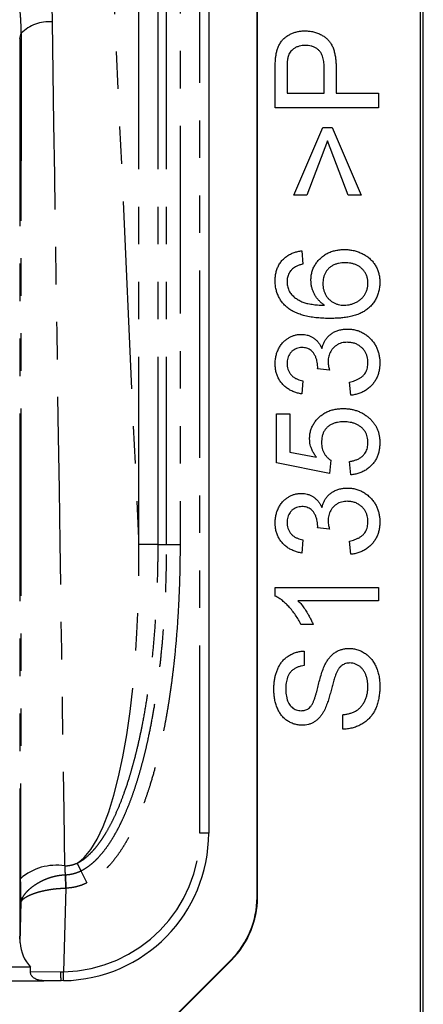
# Model space of a CAD drawing. Extents: x 5 to 844, y 5 to 589.
# Tile 9 of 25: x 71 to 84, y 484 to 518. Entities that reach past the tile are written whole.
import ezdxf

# ---------------------------------------------------------------- set-up
doc = ezdxf.new("R2010")
doc.units = 0
doc.linetypes.add('SLD-DURCHGEHEND', pattern=[0])
doc.linetypes.add('SLD-PHANTOM', pattern=[12.7, 6.35, -1.27, 1.27, -1.27, 1.27, -1.27])
doc.layers.get('0').update_dxf_attribs({"linetype": 'CONTINUOUS'})

msp = doc.modelspace()

# ---------------------------------------------------------------- linework, layer by layer
at = {"color": 7, "linetype": 'SLD-DURCHGEHEND'}
for p, q in [((84.149, 478.11), (84.149, 539.11)), ((84.24, 478.11), (84.24, 539.11)), ((78.608, 487.931), (78.608, 529.289)), ((78.622, 487.931), (78.622, 529.289)), ((76.972, 527.11), (76.972, 490.11)), ((79.222, 514.668), (79.222, 515.954)), ((79.626, 515.997), (79.626, 515.161)), ((80.882, 515.161), (80.882, 516.006)), ((81.286, 516.019), (81.286, 515.161)), ((79.626, 515.161), (80.882, 515.161)), ((81.286, 515.161), (82.722, 515.161)), ((82.722, 515.161), (82.722, 514.668)), ((82.722, 514.668), (79.222, 514.668)), ((79.85, 511.706), (80.837, 513.995)), ((80.837, 513.995), (81.152, 513.995)), ((81.152, 513.995), (82.139, 511.706)), ((80.995, 513.546), (80.299, 511.706)), ((81.69, 511.706), (80.995, 513.546)), ((80.299, 511.706), (79.85, 511.706)), ((82.139, 511.706), (81.69, 511.706)), ((80.12, 509.822), (80.164, 509.373)), ((81.062, 505.779), (80.658, 505.825)), ((80.164, 505.424), (80.12, 504.975)), ((81.78, 504.931), (81.735, 505.379)), ((79.267, 502.642), (79.267, 504.302)), ((79.267, 504.302), (79.716, 504.302)), ((79.716, 504.302), (79.716, 503.009)), ((79.716, 503.009), (80.622, 502.831)), ((81.062, 502.283), (79.267, 502.642)), ((81.107, 502.732), (81.062, 502.283)), ((81.78, 502.238), (81.735, 502.687)), ((81.062, 500.394), (80.658, 500.441)), ((80.164, 500.04), (80.12, 499.591)), ((81.78, 499.546), (81.735, 499.995)), ((79.222, 498.135), (79.222, 498.424)), ((79.222, 498.424), (82.722, 498.424)), ((82.722, 498.424), (82.722, 497.975)), ((82.722, 497.975), (79.995, 497.975)), ((80.511, 497.168), (80.097, 497.168)), ((80.209, 496.27), (80.209, 495.777)), ((81.511, 493.623), (81.511, 494.117)), ((70.584, 486.387), (70.57, 486.617)), ((75.028, 483.114), (77.734, 485.82)), ((75.038, 483.104), (77.744, 485.81)), ((70.938, 485.564), (52.506, 485.564)), ((70.934, 485.416), (70.938, 485.564)), ((52.055, 485.11), (71.389, 485.11)), ((71.972, 485.11), (71.389, 485.11)), ((72.058, 485.111), (71.972, 485.11))]:
    msp.add_line(p, q, dxfattribs=at)
at = {"color": 7, "linetype": 'SLD-PHANTOM'}
for p, q in [((76.672, 490.11), (76.672, 527.11)), ((74.601, 499.883), (74.601, 526.75)), ((75.258, 499.883), (75.258, 526.75)), ((75.546, 499.883), (75.546, 526.75)), ((76.002, 526.75), (76.002, 499.883)), ((73.491, 524.184), (74.601, 499.883)), ((70.57, 517.012), (70.62, 517.19)), ((70.57, 517.012), (70.57, 486.617)), ((75.258, 499.883), (74.601, 499.883)), ((75.258, 499.883), (75.546, 499.883)), ((75.546, 499.883), (76.002, 499.883)), ((76.972, 490.11), (76.672, 490.11)), ((72.52, 489.09), (72.646, 488.831)), ((72.646, 488.831), (72.846, 488.422)), ((72.129, 488.242), (72.117, 488.697)), ((72.117, 488.697), (72.118, 488.697)), ((72.118, 488.697), (72.13, 488.242)), ((72.129, 488.242), (72.053, 485.411)), ((72.13, 488.242), (72.129, 488.242)), ((70.584, 486.387), (70.621, 487.779)), ((78.608, 487.931), (78.622, 487.931)), ((77.734, 485.82), (77.744, 485.81)), ((70.934, 485.416), (71.952, 485.411)), ((71.952, 485.411), (72.053, 485.411)), ((72.058, 485.111), (72.053, 485.411))]:
    msp.add_line(p, q, dxfattribs=at)
for centre, radius, start, end in [((71.562, 516.242), 1.336, 85.3326, 134.8205), ((71.972, 490.11), 4.7, 270.9829, 0), ((71.809, 487.161), 1.858, 81.2073, 130.4789), ((73.193, 485.343), 1.243, 176.8719, 190.794)]:
    msp.add_arc(centre, radius, start, end, dxfattribs=at)
at = {"color": 7, "linetype": 'SLD-DURCHGEHEND'}
for centre, radius, start in [((71.972, 490.11), 5, 270.9829), ((75.622, 487.931), 2.986, 315), ((75.622, 487.931), 3, 315)]:
    msp.add_arc(centre, radius, start, 0, dxfattribs=at)
at = {"color": 7, "linetype": 'SLD-PHANTOM'}
for centre, major_axis, ratio, start_param, end_param in [((72.49, 481.05), (-1.525, 98.876), 0.00279, 1.1924, 1.490291), ((70.996, 481.09), (-0.029, 98.902), 0.00397, 1.197163, 1.495054), ((71.552, 501.596), (-0.577, 12.635), 0.237196, 3.274131, 4.565541)]:
    msp.add_ellipse(centre, major_axis=major_axis, ratio=ratio, start_param=start_param, end_param=end_param, dxfattribs=at)
at = {"color": 7, "linetype": 'SLD-DURCHGEHEND'}
msp.add_ellipse((72.082, 486.504), major_axis=(1.477, 0.288), ratio=0.93463, start_param=3.019038, end_param=3.66578, dxfattribs=at)
at = {"color": 7, "linetype": 'SLD-PHANTOM'}
for points, knots in [([(70.544, 522.743), (70.6, 522.614), (70.712, 522.357), (70.862, 521.967), (70.991, 521.603), (71.099, 521.264), (71.191, 520.952), (71.279, 520.619), (71.363, 520.264), (71.44, 519.888), (71.506, 519.509), (71.561, 519.127), (71.606, 518.742), (71.639, 518.355), (71.662, 517.965), (71.668, 517.704), (71.671, 517.574)], [0, 0, 0, 0, 0.078045, 0.156117, 0.234169, 0.295539, 0.356909, 0.418371, 0.49077, 0.563284, 0.635799, 0.708501, 0.781203, 0.854096, 0.926988, 1, 1, 1, 1]), ([(70.62, 517.19), (70.619, 517.3), (70.616, 517.522), (70.595, 517.851), (70.561, 518.178), (70.512, 518.505), (70.448, 518.832), (70.37, 519.157), (70.277, 519.478), (70.171, 519.792), (70.053, 520.099), (69.923, 520.4), (69.781, 520.697), (69.625, 520.992), (69.456, 521.284), (69.334, 521.476), (69.273, 521.572)], [0, 0, 0, 0, 0.070478, 0.141021, 0.211564, 0.282044, 0.354591, 0.427202, 0.499817, 0.572369, 0.643123, 0.713904, 0.784657, 0.85643, 0.928233, 1, 1, 1, 1]), ([(72.52, 489.09), (72.527, 489.094), (72.578, 489.119), (72.67, 489.173), (72.791, 489.261), (72.922, 489.374), (73.06, 489.515), (73.202, 489.685), (73.32, 489.847), (73.419, 489.996), (73.53, 490.178), (73.66, 490.413), (73.815, 490.73), (73.967, 491.084), (74.126, 491.502), (74.26, 491.904), (74.373, 492.284), (74.462, 492.611), (74.555, 492.98), (74.65, 493.397), (74.757, 493.923), (74.861, 494.514), (74.959, 495.17), (75.044, 495.85), (75.115, 496.546), (75.171, 497.245), (75.211, 497.924), (75.239, 498.584), (75.255, 499.237), (75.257, 499.667), (75.258, 499.883)], [0, 0, 0, 0, 0.002019, 0.014977, 0.027944, 0.041064, 0.060294, 0.079533, 0.098925, 0.11277, 0.126616, 0.154759, 0.182905, 0.219267, 0.255632, 0.299915, 0.33036, 0.359469, 0.388579, 0.430051, 0.471523, 0.529405, 0.587299, 0.645186, 0.708802, 0.770629, 0.828882, 0.887136, 0.943568, 1, 1, 1, 1]), ([(72.646, 488.831), (72.675, 488.845), (72.751, 488.885), (72.87, 488.96), (73, 489.059), (73.123, 489.168), (73.259, 489.305), (73.403, 489.474), (73.553, 489.674), (73.69, 489.884), (73.819, 490.102), (73.939, 490.327), (74.051, 490.558), (74.173, 490.83), (74.301, 491.146), (74.431, 491.506), (74.549, 491.866), (74.657, 492.227), (74.754, 492.587), (74.844, 492.95), (74.941, 493.376), (75.04, 493.867), (75.135, 494.405), (75.216, 494.929), (75.287, 495.456), (75.35, 496.001), (75.414, 496.652), (75.471, 497.391), (75.515, 498.22), (75.542, 499.051), (75.545, 499.605), (75.546, 499.883)], [0, 0, 0, 0, 0.008093, 0.021872, 0.035801, 0.049733, 0.063769, 0.084907, 0.106194, 0.127486, 0.14887, 0.170645, 0.19243, 0.214209, 0.246735, 0.279264, 0.311676, 0.343387, 0.375124, 0.406863, 0.438622, 0.486476, 0.534331, 0.577964, 0.621596, 0.669745, 0.717895, 0.788127, 0.858669, 0.929319, 1, 1, 1, 1]), ([(76.002, 499.883), (76, 499.605), (75.997, 499.049), (75.97, 498.216), (75.926, 497.383), (75.863, 496.549), (75.792, 495.853), (75.725, 495.297), (75.668, 494.88), (75.604, 494.463), (75.534, 494.047), (75.457, 493.632), (75.366, 493.192), (75.26, 492.728), (75.132, 492.232), (74.999, 491.776), (74.862, 491.357), (74.726, 490.983), (74.592, 490.651), (74.463, 490.364), (74.344, 490.119), (74.215, 489.877), (74.074, 489.639), (73.922, 489.408), (73.755, 489.185), (73.591, 488.994), (73.433, 488.834), (73.284, 488.703), (73.125, 488.583), (72.978, 488.49), (72.882, 488.441), (72.846, 488.422)], [0, 0, 0, 0, 0.067833, 0.135726, 0.203652, 0.271645, 0.340093, 0.374343, 0.408593, 0.442935, 0.477276, 0.511659, 0.546041, 0.587035, 0.628028, 0.671031, 0.703068, 0.735654, 0.768238, 0.79044, 0.812646, 0.834844, 0.857357, 0.879967, 0.902573, 0.925327, 0.941364, 0.95752, 0.973672, 0.989991, 1, 1, 1, 1]), ([(72.093, 488.997), (72.131, 488.999), (72.196, 489.002), (72.286, 489.017), (72.392, 489.041), (72.469, 489.071), (72.52, 489.09)], [0, 0, 0, 0, 0.258956, 0.441918, 0.625882, 1, 1, 1, 1]), ([(72.093, 488.997), (72.093, 488.971), (72.093, 488.919), (72.097, 488.848), (72.102, 488.786), (72.109, 488.734), (72.115, 488.709), (72.118, 488.697)], [0, 0, 0, 0, 0.199337, 0.404641, 0.604336, 0.80987, 1, 1, 1, 1]), ([(72.118, 488.697), (72.139, 488.698), (72.197, 488.7), (72.293, 488.713), (72.41, 488.739), (72.528, 488.777), (72.607, 488.813), (72.646, 488.831)], [0, 0, 0, 0, 0.113785, 0.321117, 0.528469, 0.763154, 1, 1, 1, 1]), ([(70.621, 487.779), (70.62, 487.811), (70.616, 487.876), (70.612, 487.989), (70.608, 488.116), (70.605, 488.261), (70.603, 488.413), (70.602, 488.521), (70.602, 488.574)], [0, 0, 0, 0, 0.143323, 0.286645, 0.461823, 0.638216, 0.818445, 1, 1, 1, 1]), ([(70.621, 487.779), (70.622, 487.78), (70.622, 487.782), (70.622, 487.785), (70.623, 487.789), (70.625, 487.799), (70.63, 487.819), (70.642, 487.858), (70.666, 487.916), (70.706, 487.988), (70.76, 488.062), (70.825, 488.138), (70.904, 488.214), (70.996, 488.29), (71.097, 488.362), (71.205, 488.429), (71.319, 488.49), (71.443, 488.546), (71.564, 488.592), (71.678, 488.628), (71.785, 488.655), (71.895, 488.676), (72.006, 488.691), (72.081, 488.695), (72.117, 488.697)], [0, 0, 0, 0, 0.003812, 0.004748, 0.007975, 0.015599, 0.030561, 0.060103, 0.11935, 0.181169, 0.243499, 0.30725, 0.371586, 0.437839, 0.504779, 0.565882, 0.627543, 0.690995, 0.75508, 0.803501, 0.852199, 0.901762, 0.951621, 1, 1, 1, 1]), ([(72.846, 488.422), (72.793, 488.398), (72.689, 488.35), (72.53, 488.299), (72.371, 488.264), (72.239, 488.247), (72.158, 488.244), (72.13, 488.242)], [0, 0, 0, 0, 0.230949, 0.463933, 0.673044, 0.883961, 1, 1, 1, 1]), ([(70.621, 487.779), (70.622, 487.779), (70.622, 487.78), (70.623, 487.782), (70.624, 487.785), (70.626, 487.791), (70.631, 487.803), (70.645, 487.826), (70.672, 487.858), (70.717, 487.897), (70.779, 487.94), (70.864, 487.987), (70.975, 488.036), (71.094, 488.079), (71.213, 488.115), (71.33, 488.146), (71.454, 488.173), (71.585, 488.197), (71.725, 488.217), (71.87, 488.232), (72.006, 488.24), (72.093, 488.242), (72.129, 488.242)], [0, 0, 0, 0, 0.003779, 0.004708, 0.008978, 0.017523, 0.034184, 0.066636, 0.129843, 0.192138, 0.254433, 0.337694, 0.421245, 0.504495, 0.567256, 0.630291, 0.693307, 0.756043, 0.821304, 0.886737, 0.951981, 1, 1, 1, 1])]:
    msp.add_open_spline(points, degree=3, knots=knots, dxfattribs=at)
at = {"color": 7, "linetype": 'SLD-DURCHGEHEND'}
for points, knots in [([(79.255, 516.472), (79.263, 516.515), (79.279, 516.599), (79.322, 516.721), (79.378, 516.838), (79.452, 516.944), (79.543, 517.036), (79.646, 517.111), (79.756, 517.17), (79.868, 517.216), (79.986, 517.248), (80.107, 517.267), (80.188, 517.269), (80.228, 517.27)], [0, 0, 0, 0, 0.093338, 0.186696, 0.279979, 0.373331, 0.466612, 0.559944, 0.647952, 0.73596, 0.823977, 0.911982, 1, 1, 1, 1]), ([(80.228, 517.27), (80.277, 517.269), (80.375, 517.266), (80.52, 517.241), (80.661, 517.197), (80.785, 517.139), (80.891, 517.071), (80.982, 517), (81.063, 516.917), (81.13, 516.814), (81.186, 516.695), (81.228, 516.564), (81.256, 516.43), (81.275, 516.293), (81.284, 516.156), (81.285, 516.065), (81.286, 516.019)], [0, 0, 0, 0, 0.0783899, 0.1567937, 0.235175, 0.3135367, 0.375143, 0.4367451, 0.4983372, 0.5599436, 0.6332803, 0.7066007, 0.7799645, 0.8533016, 0.9266529, 1, 1, 1, 1]), ([(80.242, 516.777), (80.207, 516.776), (80.138, 516.774), (80.035, 516.753), (79.936, 516.717), (79.852, 516.667), (79.783, 516.61), (79.727, 516.549), (79.685, 516.478), (79.666, 516.426), (79.657, 516.4)], [0, 0, 0, 0, 0.14001, 0.279999, 0.419969, 0.559939, 0.669967, 0.779983, 0.889979, 1, 1, 1, 1]), ([(80.882, 516.006), (80.882, 516.036), (80.881, 516.098), (80.874, 516.189), (80.861, 516.281), (80.84, 516.371), (80.809, 516.458), (80.767, 516.539), (80.706, 516.614), (80.63, 516.676), (80.54, 516.724), (80.444, 516.757), (80.344, 516.774), (80.276, 516.776), (80.242, 516.777)], [0, 0, 0, 0, 0.080036, 0.160069, 0.240101, 0.320126, 0.400151, 0.480126, 0.560089, 0.64804, 0.73598, 0.823965, 0.911994, 1, 1, 1, 1]), ([(79.222, 515.954), (79.224, 516.051), (79.226, 516.186), (79.237, 516.359), (79.249, 516.435), (79.255, 516.472)], [0, 0, 0, 0, 0.559966, 0.780008, 1, 1, 1, 1]), ([(79.657, 516.4), (79.649, 516.363), (79.635, 516.289), (79.628, 516.154), (79.627, 516.057), (79.626, 515.997)], [0, 0, 0, 0, 0.279849, 0.559896, 1, 1, 1, 1]), ([(79.222, 508.811), (79.223, 508.858), (79.225, 508.951), (79.249, 509.089), (79.289, 509.223), (79.348, 509.35), (79.427, 509.466), (79.521, 509.566), (79.626, 509.65), (79.741, 509.716), (79.862, 509.766), (79.989, 509.802), (80.076, 509.815), (80.12, 509.822)], [0, 0, 0, 0, 0.093348, 0.186692, 0.280011, 0.373343, 0.466646, 0.559968, 0.647958, 0.735956, 0.823961, 0.911976, 1, 1, 1, 1]), ([(80.434, 508.832), (80.435, 508.878), (80.438, 508.97), (80.466, 509.105), (80.511, 509.235), (80.576, 509.356), (80.656, 509.468), (80.751, 509.568), (80.86, 509.66), (80.984, 509.738), (81.123, 509.798), (81.269, 509.839), (81.418, 509.863), (81.519, 509.865), (81.569, 509.867)], [0, 0, 0, 0, 0.080006, 0.159994, 0.239994, 0.320004, 0.399977, 0.479991, 0.559993, 0.64799, 0.735975, 0.82397, 0.911986, 1, 1, 1, 1]), ([(81.569, 509.867), (81.618, 509.865), (81.715, 509.862), (81.86, 509.84), (82.001, 509.802), (82.137, 509.747), (82.267, 509.68), (82.387, 509.596), (82.492, 509.499), (82.578, 509.392), (82.648, 509.277), (82.703, 509.155), (82.74, 509.026), (82.764, 508.894), (82.766, 508.805), (82.767, 508.76)], [0, 0, 0, 0, 0.080037, 0.160051, 0.2401, 0.320117, 0.400125, 0.480124, 0.560074, 0.633383, 0.706693, 0.78002, 0.853346, 0.92667, 1, 1, 1, 1]), ([(81.583, 509.418), (81.547, 509.417), (81.475, 509.415), (81.367, 509.399), (81.262, 509.369), (81.162, 509.324), (81.072, 509.262), (80.995, 509.188), (80.934, 509.103), (80.887, 509.011), (80.858, 508.912), (80.84, 508.811), (80.838, 508.742), (80.837, 508.708)], [0, 0, 0, 0, 0.093352, 0.186738, 0.280067, 0.373351, 0.46667, 0.559993, 0.647979, 0.735955, 0.823945, 0.91199, 1, 1, 1, 1]), ([(82.363, 508.726), (82.362, 508.762), (82.359, 508.835), (82.336, 508.943), (82.295, 509.045), (82.237, 509.139), (82.163, 509.22), (82.078, 509.287), (81.987, 509.341), (81.89, 509.377), (81.789, 509.402), (81.687, 509.416), (81.618, 509.417), (81.583, 509.418)], [0, 0, 0, 0, 0.093333, 0.186672, 0.279976, 0.373279, 0.466586, 0.559895, 0.647918, 0.73592, 0.823934, 0.911967, 1, 1, 1, 1]), ([(79.805, 509.211), (79.785, 509.189), (79.744, 509.146), (79.694, 509.071), (79.66, 508.995), (79.639, 508.922), (79.628, 508.852), (79.627, 508.805), (79.626, 508.782)], [0, 0, 0, 0, 0.186654, 0.37329, 0.559917, 0.706584, 0.853301, 1, 1, 1, 1]), ([(80.164, 509.373), (80.128, 509.364), (80.056, 509.346), (79.96, 509.309), (79.874, 509.266), (79.828, 509.229), (79.805, 509.211)], [0, 0, 0, 0, 0.280032, 0.559979, 0.780069, 1, 1, 1, 1]), ([(79.62, 507.915), (79.584, 507.946), (79.514, 508.009), (79.424, 508.12), (79.349, 508.241), (79.291, 508.374), (79.25, 508.515), (79.226, 508.662), (79.223, 508.762), (79.222, 508.811)], [0, 0, 0, 0, 0.139997, 0.280022, 0.419988, 0.559991, 0.706649, 0.853321, 1, 1, 1, 1]), ([(79.626, 508.782), (79.627, 508.757), (79.628, 508.707), (79.639, 508.633), (79.659, 508.556), (79.688, 508.477), (79.716, 508.426), (79.73, 508.4)], [0, 0, 0, 0, 0.186775, 0.373195, 0.560133, 0.779958, 1, 1, 1, 1]), ([(80.895, 507.982), (80.864, 508.004), (80.803, 508.047), (80.718, 508.123), (80.643, 508.207), (80.578, 508.301), (80.526, 508.4), (80.485, 508.504), (80.456, 508.612), (80.437, 508.721), (80.435, 508.795), (80.434, 508.832)], [0, 0, 0, 0, 0.112019, 0.223977, 0.336026, 0.447992, 0.560029, 0.669993, 0.780034, 0.889988, 1, 1, 1, 1]), ([(82.767, 508.76), (82.766, 508.711), (82.763, 508.612), (82.738, 508.465), (82.695, 508.323), (82.634, 508.188), (82.554, 508.063), (82.459, 507.951), (82.352, 507.852), (82.233, 507.769), (82.094, 507.698), (81.941, 507.64), (81.773, 507.596), (81.602, 507.566), (81.43, 507.546), (81.257, 507.536), (81.141, 507.534), (81.084, 507.533)], [0, 0, 0, 0, 0.062719, 0.125441, 0.188146, 0.250864, 0.313567, 0.375163, 0.436761, 0.498351, 0.559962, 0.633293, 0.70663, 0.779972, 0.853318, 0.926655, 1, 1, 1, 1]), ([(80.837, 508.708), (80.839, 508.673), (80.841, 508.601), (80.863, 508.496), (80.898, 508.394), (80.949, 508.3), (81.014, 508.214), (81.088, 508.139), (81.173, 508.08), (81.263, 508.033), (81.36, 508.003), (81.459, 507.985), (81.527, 507.983), (81.56, 507.982)], [0, 0, 0, 0, 0.093318, 0.186681, 0.280003, 0.373323, 0.466645, 0.559977, 0.647956, 0.735968, 0.823953, 0.911982, 1, 1, 1, 1]), ([(81.56, 507.982), (81.598, 507.983), (81.674, 507.986), (81.787, 508.009), (81.895, 508.045), (81.998, 508.094), (82.095, 508.156), (82.179, 508.231), (82.248, 508.317), (82.3, 508.411), (82.338, 508.512), (82.36, 508.618), (82.362, 508.69), (82.363, 508.726)], [0, 0, 0, 0, 0.093335, 0.186679, 0.280015, 0.373353, 0.466691, 0.560006, 0.648001, 0.735987, 0.82399, 0.91199, 1, 1, 1, 1]), ([(79.73, 508.4), (79.761, 508.363), (79.823, 508.289), (79.938, 508.202), (80.062, 508.128), (80.194, 508.071), (80.347, 508.03), (80.519, 508.003), (80.707, 507.985), (80.832, 507.983), (80.895, 507.982)], [0, 0, 0, 0, 0.111961, 0.223997, 0.33601, 0.447988, 0.55997, 0.706624, 0.853305, 1, 1, 1, 1]), ([(81.084, 507.533), (81.012, 507.534), (80.868, 507.536), (80.652, 507.551), (80.438, 507.579), (80.241, 507.619), (80.064, 507.671), (79.906, 507.733), (79.755, 507.812), (79.665, 507.88), (79.62, 507.915)], [0, 0, 0, 0, 0.140025, 0.28005, 0.420065, 0.560071, 0.670075, 0.780067, 0.890039, 1, 1, 1, 1]), ([(80.806, 506.517), (80.815, 506.553), (80.834, 506.624), (80.877, 506.726), (80.932, 506.822), (81.001, 506.908), (81.081, 506.984), (81.176, 507.053), (81.287, 507.108), (81.411, 507.149), (81.539, 507.17), (81.626, 507.173), (81.669, 507.174)], [0, 0, 0, 0, 0.093336, 0.186709, 0.28006, 0.373366, 0.46668, 0.560014, 0.670012, 0.779967, 0.889987, 1, 1, 1, 1]), ([(81.669, 507.174), (81.716, 507.173), (81.811, 507.17), (81.952, 507.143), (82.087, 507.098), (82.215, 507.035), (82.332, 506.954), (82.439, 506.859), (82.532, 506.756), (82.608, 506.645), (82.668, 506.529), (82.714, 506.406), (82.746, 506.279), (82.764, 506.15), (82.766, 506.063), (82.767, 506.019)], [0, 0, 0, 0, 0.079995, 0.16, 0.239985, 0.319962, 0.399966, 0.479962, 0.559962, 0.633295, 0.706633, 0.779971, 0.853309, 0.926654, 1, 1, 1, 1]), ([(79.222, 505.999), (79.224, 506.045), (79.227, 506.138), (79.252, 506.275), (79.292, 506.408), (79.351, 506.535), (79.425, 506.652), (79.51, 506.75), (79.601, 506.827), (79.693, 506.886), (79.792, 506.933), (79.895, 506.969), (80.003, 506.991), (80.075, 506.993), (80.112, 506.995)], [0, 0, 0, 0, 0.093333, 0.186667, 0.279986, 0.373321, 0.466644, 0.559947, 0.633299, 0.706636, 0.779986, 0.853326, 0.926658, 1, 1, 1, 1]), ([(80.112, 506.995), (80.145, 506.993), (80.212, 506.991), (80.311, 506.971), (80.405, 506.937), (80.494, 506.891), (80.576, 506.833), (80.647, 506.765), (80.71, 506.689), (80.763, 506.606), (80.792, 506.547), (80.806, 506.517)], [0, 0, 0, 0, 0.112003, 0.223979, 0.335977, 0.447981, 0.559984, 0.669965, 0.780029, 0.88997, 1, 1, 1, 1]), ([(80.127, 506.546), (80.096, 506.545), (80.035, 506.543), (79.945, 506.518), (79.862, 506.478), (79.789, 506.422), (79.728, 506.354), (79.68, 506.277), (79.647, 506.192), (79.629, 506.103), (79.627, 506.043), (79.626, 506.013)], [0, 0, 0, 0, 0.112001, 0.223987, 0.335916, 0.447899, 0.5599, 0.669915, 0.779976, 0.889995, 1, 1, 1, 1]), ([(80.663, 505.89), (80.662, 505.925), (80.659, 505.996), (80.64, 506.102), (80.607, 506.204), (80.56, 506.3), (80.507, 506.384), (80.442, 506.449), (80.371, 506.495), (80.293, 506.526), (80.21, 506.544), (80.155, 506.545), (80.127, 506.546)], [0, 0, 0, 0, 0.112066, 0.224069, 0.336152, 0.448188, 0.56019, 0.648153, 0.736051, 0.823973, 0.912027, 1, 1, 1, 1]), ([(81.666, 506.725), (81.633, 506.725), (81.569, 506.723), (81.473, 506.704), (81.382, 506.671), (81.297, 506.625), (81.221, 506.564), (81.155, 506.496), (81.102, 506.419), (81.061, 506.337), (81.033, 506.251), (81.017, 506.16), (81.015, 506.1), (81.014, 506.069)], [0, 0, 0, 0, 0.09335, 0.18668, 0.279998, 0.373321, 0.466642, 0.559974, 0.647979, 0.735964, 0.823967, 0.911978, 1, 1, 1, 1]), ([(82.363, 506.036), (82.362, 506.07), (82.36, 506.138), (82.341, 506.24), (82.308, 506.338), (82.258, 506.428), (82.195, 506.509), (82.114, 506.582), (82.018, 506.646), (81.905, 506.694), (81.787, 506.721), (81.706, 506.724), (81.666, 506.725)], [0, 0, 0, 0, 0.09335, 0.186739, 0.280052, 0.373408, 0.466734, 0.560076, 0.670033, 0.779988, 0.890004, 1, 1, 1, 1]), ([(80.12, 504.975), (80.074, 504.985), (79.983, 505.004), (79.85, 505.047), (79.723, 505.107), (79.605, 505.181), (79.499, 505.273), (79.41, 505.377), (79.338, 505.49), (79.284, 505.611), (79.247, 505.737), (79.226, 505.868), (79.223, 505.955), (79.222, 505.999)], [0, 0, 0, 0, 0.093355, 0.186707, 0.280043, 0.373355, 0.466677, 0.559996, 0.647987, 0.735971, 0.823963, 0.911996, 1, 1, 1, 1]), ([(79.626, 506.013), (79.627, 505.98), (79.63, 505.914), (79.651, 505.818), (79.688, 505.726), (79.741, 505.642), (79.809, 505.571), (79.889, 505.514), (79.977, 505.473), (80.069, 505.442), (80.133, 505.43), (80.164, 505.424)], [0, 0, 0, 0, 0.112077, 0.224067, 0.336145, 0.448182, 0.56011, 0.670041, 0.780001, 0.889983, 1, 1, 1, 1]), ([(80.658, 505.825), (80.659, 505.837), (80.662, 505.859), (80.663, 505.88), (80.663, 505.89)], [0, 0, 0, 0, 0.560003, 1, 1, 1, 1]), ([(81.014, 506.069), (81.015, 506.042), (81.017, 505.987), (81.034, 505.89), (81.051, 505.821), (81.062, 505.779)], [0, 0, 0, 0, 0.279924, 0.560067, 1, 1, 1, 1]), ([(81.735, 505.379), (81.765, 505.386), (81.826, 505.4), (81.916, 505.427), (82.003, 505.462), (82.087, 505.504), (82.164, 505.557), (82.23, 505.622), (82.283, 505.695), (82.322, 505.775), (82.346, 505.86), (82.361, 505.947), (82.363, 506.006), (82.363, 506.036)], [0, 0, 0, 0, 0.093364, 0.186746, 0.28007, 0.373428, 0.466756, 0.560032, 0.648009, 0.736009, 0.823983, 0.911981, 1, 1, 1, 1]), ([(82.767, 506.019), (82.766, 505.976), (82.764, 505.889), (82.745, 505.76), (82.711, 505.635), (82.662, 505.514), (82.598, 505.4), (82.519, 505.297), (82.425, 505.2), (82.316, 505.113), (82.193, 505.041), (82.06, 504.986), (81.922, 504.949), (81.827, 504.937), (81.78, 504.931)], [0, 0, 0, 0, 0.080013, 0.160028, 0.240026, 0.32003, 0.400019, 0.480031, 0.560027, 0.647992, 0.73601, 0.82399, 0.911993, 1, 1, 1, 1]), ([(80.389, 503.455), (80.39, 503.5), (80.393, 503.592), (80.421, 503.726), (80.465, 503.856), (80.53, 503.977), (80.61, 504.088), (80.705, 504.187), (80.814, 504.278), (80.939, 504.354), (81.077, 504.414), (81.222, 504.455), (81.371, 504.478), (81.472, 504.481), (81.522, 504.482)], [0, 0, 0, 0, 0.080005, 0.160001, 0.239998, 0.320001, 0.399979, 0.47999, 0.560002, 0.647972, 0.735971, 0.823984, 0.911978, 1, 1, 1, 1]), ([(81.522, 504.482), (81.563, 504.481), (81.645, 504.479), (81.767, 504.464), (81.888, 504.439), (82.008, 504.403), (82.124, 504.352), (82.238, 504.291), (82.307, 504.24), (82.342, 504.214)], [0, 0, 0, 0, 0.1400073, 0.2800155, 0.4200242, 0.5600098, 0.7066635, 0.8533529, 1, 1, 1, 1]), ([(82.342, 504.214), (82.372, 504.19), (82.431, 504.142), (82.511, 504.06), (82.582, 503.969), (82.642, 503.871), (82.691, 503.768), (82.726, 503.66), (82.75, 503.55), (82.765, 503.438), (82.766, 503.363), (82.767, 503.326)], [0, 0, 0, 0, 0.11201, 0.223985, 0.335998, 0.447999, 0.559998, 0.669977, 0.780029, 0.889978, 1, 1, 1, 1]), ([(81.548, 504.033), (81.512, 504.032), (81.439, 504.031), (81.33, 504.015), (81.224, 503.988), (81.122, 503.946), (81.029, 503.887), (80.948, 503.815), (80.886, 503.729), (80.84, 503.636), (80.811, 503.536), (80.795, 503.434), (80.794, 503.365), (80.793, 503.331)], [0, 0, 0, 0, 0.093367, 0.186721, 0.280065, 0.373411, 0.46672, 0.559997, 0.647978, 0.735943, 0.823959, 0.91196, 1, 1, 1, 1]), ([(82.363, 503.329), (82.362, 503.361), (82.361, 503.426), (82.343, 503.522), (82.314, 503.615), (82.269, 503.702), (82.211, 503.78), (82.14, 503.848), (82.059, 503.907), (81.967, 503.956), (81.866, 503.993), (81.762, 504.017), (81.655, 504.031), (81.584, 504.033), (81.548, 504.033)], [0, 0, 0, 0, 0.080013, 0.160013, 0.24002, 0.319982, 0.399999, 0.479966, 0.55996, 0.647951, 0.735947, 0.823959, 0.911983, 1, 1, 1, 1]), ([(80.622, 502.831), (80.597, 502.865), (80.547, 502.933), (80.484, 503.043), (80.438, 503.152), (80.409, 503.257), (80.392, 503.355), (80.39, 503.422), (80.389, 503.455)], [0, 0, 0, 0, 0.186678, 0.373336, 0.559977, 0.706628, 0.853346, 1, 1, 1, 1]), ([(80.793, 503.331), (80.794, 503.298), (80.795, 503.232), (80.812, 503.133), (80.841, 503.038), (80.888, 502.949), (80.949, 502.867), (81.022, 502.792), (81.078, 502.752), (81.107, 502.732)], [0, 0, 0, 0, 0.140038, 0.280049, 0.420052, 0.560044, 0.706667, 0.85338, 1, 1, 1, 1]), ([(81.735, 502.687), (81.772, 502.693), (81.845, 502.706), (81.952, 502.738), (82.055, 502.782), (82.149, 502.843), (82.225, 502.913), (82.281, 502.992), (82.32, 503.07), (82.346, 503.154), (82.361, 503.241), (82.362, 503.299), (82.363, 503.329)], [0, 0, 0, 0, 0.112062, 0.224082, 0.336069, 0.447994, 0.559963, 0.647945, 0.735942, 0.823953, 0.911951, 1, 1, 1, 1]), ([(82.767, 503.326), (82.766, 503.282), (82.764, 503.195), (82.745, 503.066), (82.714, 502.939), (82.666, 502.818), (82.603, 502.703), (82.524, 502.598), (82.43, 502.502), (82.32, 502.415), (82.195, 502.345), (82.061, 502.292), (81.922, 502.255), (81.827, 502.244), (81.78, 502.238)], [0, 0, 0, 0, 0.080014, 0.160033, 0.240039, 0.320033, 0.400023, 0.480036, 0.560026, 0.648004, 0.735994, 0.823976, 0.912001, 1, 1, 1, 1]), ([(80.806, 501.133), (80.815, 501.168), (80.834, 501.239), (80.877, 501.341), (80.932, 501.437), (81.001, 501.524), (81.081, 501.6), (81.176, 501.669), (81.287, 501.723), (81.411, 501.764), (81.539, 501.786), (81.626, 501.788), (81.669, 501.79)], [0, 0, 0, 0, 0.093336, 0.186709, 0.28006, 0.373366, 0.46668, 0.560014, 0.670012, 0.779967, 0.889987, 1, 1, 1, 1]), ([(81.669, 501.79), (81.716, 501.788), (81.811, 501.786), (81.952, 501.758), (82.087, 501.714), (82.215, 501.651), (82.332, 501.569), (82.439, 501.474), (82.532, 501.371), (82.608, 501.26), (82.668, 501.144), (82.714, 501.022), (82.746, 500.895), (82.764, 500.765), (82.766, 500.678), (82.767, 500.635)], [0, 0, 0, 0, 0.079995, 0.16, 0.239985, 0.319962, 0.399966, 0.479962, 0.559962, 0.633295, 0.706633, 0.779971, 0.853309, 0.926654, 1, 1, 1, 1]), ([(79.222, 500.615), (79.224, 500.661), (79.227, 500.753), (79.252, 500.891), (79.292, 501.024), (79.351, 501.15), (79.425, 501.268), (79.51, 501.366), (79.601, 501.443), (79.693, 501.502), (79.792, 501.549), (79.895, 501.585), (80.003, 501.606), (80.075, 501.609), (80.112, 501.61)], [0, 0, 0, 0, 0.093333, 0.186667, 0.279986, 0.373321, 0.466644, 0.559947, 0.633299, 0.706636, 0.779986, 0.853326, 0.926658, 1, 1, 1, 1]), ([(80.112, 501.61), (80.145, 501.609), (80.212, 501.606), (80.311, 501.587), (80.405, 501.552), (80.494, 501.506), (80.576, 501.449), (80.647, 501.38), (80.71, 501.304), (80.763, 501.221), (80.792, 501.162), (80.806, 501.133)], [0, 0, 0, 0, 0.112003, 0.223979, 0.335977, 0.447981, 0.559984, 0.669965, 0.780029, 0.88997, 1, 1, 1, 1]), ([(80.127, 501.161), (80.096, 501.16), (80.035, 501.158), (79.945, 501.134), (79.862, 501.094), (79.789, 501.038), (79.728, 500.969), (79.68, 500.892), (79.647, 500.807), (79.629, 500.719), (79.627, 500.659), (79.626, 500.629)], [0, 0, 0, 0, 0.112001, 0.223987, 0.335916, 0.447899, 0.5599, 0.669915, 0.779976, 0.889995, 1, 1, 1, 1]), ([(80.663, 500.505), (80.662, 500.541), (80.659, 500.612), (80.64, 500.717), (80.607, 500.819), (80.56, 500.915), (80.507, 500.999), (80.442, 501.065), (80.371, 501.11), (80.293, 501.142), (80.21, 501.159), (80.155, 501.161), (80.127, 501.161)], [0, 0, 0, 0, 0.112066, 0.224069, 0.336152, 0.448188, 0.56019, 0.648153, 0.736051, 0.823973, 0.912027, 1, 1, 1, 1]), ([(81.666, 501.341), (81.633, 501.34), (81.569, 501.338), (81.473, 501.319), (81.382, 501.287), (81.297, 501.241), (81.221, 501.18), (81.155, 501.112), (81.102, 501.035), (81.061, 500.953), (81.033, 500.866), (81.017, 500.776), (81.015, 500.715), (81.014, 500.685)], [0, 0, 0, 0, 0.09335, 0.18668, 0.279998, 0.373321, 0.466642, 0.559974, 0.647979, 0.735964, 0.823967, 0.911978, 1, 1, 1, 1]), ([(82.363, 500.651), (82.362, 500.685), (82.36, 500.754), (82.341, 500.855), (82.308, 500.953), (82.258, 501.043), (82.195, 501.124), (82.114, 501.198), (82.018, 501.262), (81.905, 501.309), (81.787, 501.336), (81.706, 501.339), (81.666, 501.341)], [0, 0, 0, 0, 0.09335, 0.186739, 0.280052, 0.373408, 0.466734, 0.560076, 0.670033, 0.779988, 0.890004, 1, 1, 1, 1]), ([(80.12, 499.591), (80.074, 499.6), (79.983, 499.619), (79.85, 499.663), (79.723, 499.722), (79.605, 499.797), (79.499, 499.888), (79.41, 499.992), (79.338, 500.106), (79.284, 500.226), (79.247, 500.353), (79.226, 500.483), (79.223, 500.571), (79.222, 500.615)], [0, 0, 0, 0, 0.093355, 0.186707, 0.280043, 0.373355, 0.466677, 0.559996, 0.647987, 0.735971, 0.823963, 0.911996, 1, 1, 1, 1]), ([(79.626, 500.629), (79.627, 500.596), (79.63, 500.53), (79.651, 500.433), (79.688, 500.341), (79.741, 500.258), (79.809, 500.186), (79.889, 500.13), (79.977, 500.088), (80.069, 500.057), (80.133, 500.045), (80.164, 500.04)], [0, 0, 0, 0, 0.112077, 0.224067, 0.336145, 0.448182, 0.56011, 0.670041, 0.780001, 0.889983, 1, 1, 1, 1]), ([(80.658, 500.441), (80.659, 500.453), (80.662, 500.474), (80.663, 500.496), (80.663, 500.505)], [0, 0, 0, 0, 0.560003, 1, 1, 1, 1]), ([(81.014, 500.685), (81.015, 500.657), (81.017, 500.602), (81.034, 500.505), (81.051, 500.436), (81.062, 500.394)], [0, 0, 0, 0, 0.279924, 0.560067, 1, 1, 1, 1]), ([(81.735, 499.995), (81.765, 500.002), (81.826, 500.015), (81.916, 500.043), (82.003, 500.077), (82.087, 500.119), (82.164, 500.173), (82.23, 500.237), (82.283, 500.311), (82.322, 500.39), (82.346, 500.475), (82.361, 500.563), (82.363, 500.622), (82.363, 500.651)], [0, 0, 0, 0, 0.093364, 0.186746, 0.28007, 0.373428, 0.466756, 0.560032, 0.648009, 0.736009, 0.823983, 0.911981, 1, 1, 1, 1]), ([(82.767, 500.635), (82.766, 500.591), (82.764, 500.505), (82.745, 500.376), (82.711, 500.25), (82.662, 500.129), (82.598, 500.016), (82.519, 499.912), (82.425, 499.815), (82.316, 499.729), (82.193, 499.656), (82.06, 499.602), (81.922, 499.564), (81.827, 499.552), (81.78, 499.546)], [0, 0, 0, 0, 0.080013, 0.160028, 0.240026, 0.32003, 0.400019, 0.480031, 0.560027, 0.647992, 0.73601, 0.82399, 0.911993, 1, 1, 1, 1]), ([(80.097, 497.168), (80.069, 497.223), (80.012, 497.333), (79.913, 497.49), (79.803, 497.64), (79.69, 497.77), (79.578, 497.883), (79.468, 497.979), (79.351, 498.067), (79.265, 498.113), (79.222, 498.135)], [0, 0, 0, 0, 0.140002, 0.28, 0.419998, 0.559997, 0.670005, 0.779998, 0.890022, 1, 1, 1, 1]), ([(79.995, 497.975), (80.036, 497.932), (80.118, 497.844), (80.223, 497.698), (80.313, 497.557), (80.39, 497.424), (80.456, 497.298), (80.493, 497.211), (80.511, 497.168)], [0, 0, 0, 0, 0.186622, 0.373293, 0.559976, 0.706648, 0.853336, 1, 1, 1, 1]), ([(79.177, 494.973), (79.178, 495.016), (79.18, 495.103), (79.191, 495.232), (79.212, 495.361), (79.242, 495.488), (79.283, 495.611), (79.336, 495.73), (79.401, 495.843), (79.482, 495.948), (79.579, 496.042), (79.69, 496.121), (79.811, 496.185), (79.94, 496.23), (80.073, 496.261), (80.164, 496.267), (80.209, 496.27)], [0, 0, 0, 0, 0.070024, 0.140017, 0.210049, 0.280065, 0.350097, 0.420086, 0.490057, 0.560014, 0.633321, 0.706626, 0.779954, 0.853324, 0.926644, 1, 1, 1, 1]), ([(80.882, 495.753), (80.9, 495.79), (80.935, 495.865), (81, 495.972), (81.076, 496.07), (81.163, 496.16), (81.263, 496.233), (81.371, 496.291), (81.487, 496.332), (81.607, 496.356), (81.688, 496.359), (81.729, 496.36)], [0, 0, 0, 0, 0.112024, 0.224057, 0.336091, 0.448092, 0.560057, 0.670007, 0.779992, 0.890002, 1, 1, 1, 1]), ([(81.729, 496.36), (81.778, 496.358), (81.875, 496.354), (82.018, 496.318), (82.154, 496.262), (82.281, 496.187), (82.395, 496.094), (82.494, 495.985), (82.579, 495.859), (82.649, 495.719), (82.704, 495.567), (82.742, 495.41), (82.763, 495.25), (82.766, 495.143), (82.767, 495.089)], [0, 0, 0, 0, 0.080003, 0.160026, 0.240024, 0.320034, 0.399978, 0.479953, 0.559927, 0.647905, 0.735931, 0.823957, 0.911972, 1, 1, 1, 1]), ([(80.209, 495.777), (80.174, 495.772), (80.105, 495.763), (80.003, 495.734), (79.906, 495.693), (79.817, 495.635), (79.741, 495.561), (79.682, 495.476), (79.639, 495.384), (79.612, 495.288), (79.592, 495.191), (79.583, 495.091), (79.582, 495.025), (79.581, 494.992)], [0, 0, 0, 0, 0.093364, 0.186693, 0.280004, 0.373301, 0.466611, 0.559888, 0.647881, 0.735906, 0.823928, 0.91196, 1, 1, 1, 1]), ([(80.413, 494.377), (80.434, 494.404), (80.475, 494.458), (80.517, 494.552), (80.554, 494.647), (80.586, 494.744), (80.615, 494.842), (80.641, 494.941), (80.666, 495.04), (80.7, 495.176), (80.745, 495.347), (80.804, 495.553), (80.856, 495.686), (80.882, 495.753)], [0, 0, 0, 0, 0.069893, 0.139887, 0.2099, 0.279912, 0.349925, 0.419937, 0.489951, 0.559963, 0.706656, 0.853344, 1, 1, 1, 1]), ([(81.752, 495.867), (81.728, 495.865), (81.68, 495.863), (81.609, 495.849), (81.542, 495.821), (81.48, 495.784), (81.419, 495.731), (81.365, 495.662), (81.318, 495.58), (81.292, 495.522), (81.28, 495.494)], [0, 0, 0, 0, 0.11201, 0.224016, 0.336006, 0.448016, 0.560026, 0.706661, 0.853314, 1, 1, 1, 1]), ([(82.363, 495.067), (82.363, 495.102), (82.361, 495.172), (82.348, 495.276), (82.325, 495.379), (82.29, 495.478), (82.245, 495.572), (82.187, 495.658), (82.117, 495.732), (82.035, 495.788), (81.947, 495.832), (81.851, 495.861), (81.785, 495.865), (81.752, 495.867)], [0, 0, 0, 0, 0.093366, 0.186696, 0.280071, 0.373406, 0.466758, 0.560083, 0.648068, 0.736069, 0.824047, 0.91204, 1, 1, 1, 1]), ([(81.28, 495.494), (81.26, 495.437), (81.219, 495.325), (81.172, 495.152), (81.125, 494.979), (81.079, 494.802), (81.028, 494.624), (80.969, 494.446), (80.918, 494.331), (80.892, 494.274)], [0, 0, 0, 0, 0.139976, 0.279997, 0.420014, 0.560033, 0.706718, 0.853387, 1, 1, 1, 1]), ([(82.767, 495.089), (82.766, 495.032), (82.765, 494.918), (82.746, 494.748), (82.717, 494.58), (82.672, 494.428), (82.616, 494.292), (82.551, 494.174), (82.473, 494.065), (82.377, 493.959), (82.261, 493.862), (82.125, 493.778), (81.98, 493.709), (81.827, 493.662), (81.67, 493.632), (81.564, 493.626), (81.511, 493.623)], [0, 0, 0, 0, 0.078421, 0.15684, 0.235235, 0.313633, 0.375239, 0.436853, 0.498448, 0.560047, 0.633365, 0.706683, 0.780006, 0.853337, 0.926669, 1, 1, 1, 1]), ([(80.136, 493.758), (80.089, 493.759), (79.997, 493.763), (79.861, 493.797), (79.733, 493.85), (79.613, 493.921), (79.506, 494.011), (79.416, 494.116), (79.339, 494.238), (79.279, 494.373), (79.232, 494.519), (79.199, 494.668), (79.181, 494.82), (79.179, 494.922), (79.177, 494.973)], [0, 0, 0, 0, 0.080006, 0.160027, 0.240037, 0.320034, 0.399981, 0.479933, 0.559894, 0.647888, 0.73593, 0.823952, 0.911972, 1, 1, 1, 1]), ([(79.581, 494.992), (79.581, 494.958), (79.582, 494.89), (79.593, 494.789), (79.61, 494.688), (79.638, 494.59), (79.679, 494.502), (79.731, 494.427), (79.791, 494.367), (79.859, 494.316), (79.936, 494.278), (80.018, 494.255), (80.075, 494.253), (80.103, 494.251)], [0, 0, 0, 0, 0.100042, 0.2001, 0.300108, 0.400139, 0.500132, 0.583439, 0.666763, 0.750086, 0.833407, 0.916715, 1, 1, 1, 1]), ([(81.511, 494.117), (81.548, 494.121), (81.624, 494.13), (81.736, 494.155), (81.845, 494.189), (81.949, 494.236), (82.045, 494.3), (82.128, 494.379), (82.199, 494.473), (82.259, 494.579), (82.307, 494.696), (82.341, 494.817), (82.359, 494.942), (82.362, 495.025), (82.363, 495.067)], [0, 0, 0, 0, 0.080015, 0.160006, 0.24002, 0.32002, 0.399997, 0.47999, 0.559989, 0.647986, 0.735985, 0.823993, 0.91199, 1, 1, 1, 1]), ([(80.103, 494.251), (80.125, 494.252), (80.167, 494.254), (80.231, 494.266), (80.294, 494.289), (80.357, 494.325), (80.394, 494.359), (80.413, 494.377)], [0, 0, 0, 0, 0.1869, 0.373078, 0.560255, 0.779931, 1, 1, 1, 1]), ([(80.892, 494.274), (80.875, 494.242), (80.841, 494.179), (80.781, 494.088), (80.712, 494.004), (80.632, 493.93), (80.544, 493.867), (80.448, 493.817), (80.347, 493.783), (80.242, 493.761), (80.171, 493.759), (80.136, 493.758)], [0, 0, 0, 0, 0.112008, 0.223996, 0.336011, 0.448012, 0.560027, 0.66999, 0.780039, 0.889979, 1, 1, 1, 1]), ([(71.389, 485.11), (71.353, 485.111), (71.279, 485.114), (71.186, 485.134), (71.112, 485.163), (71.061, 485.192), (71.017, 485.227), (70.985, 485.263), (70.96, 485.302), (70.945, 485.339), (70.935, 485.378), (70.935, 485.403), (70.934, 485.416)], [0, 0, 0, 0, 0.1789129, 0.361836, 0.4641203, 0.5684421, 0.6521044, 0.7379241, 0.8057503, 0.8754194, 0.9368375, 1, 1, 1, 1])]:
    msp.add_open_spline(points, degree=3, knots=knots, dxfattribs=at)

doc.saveas('drawing.dxf')
